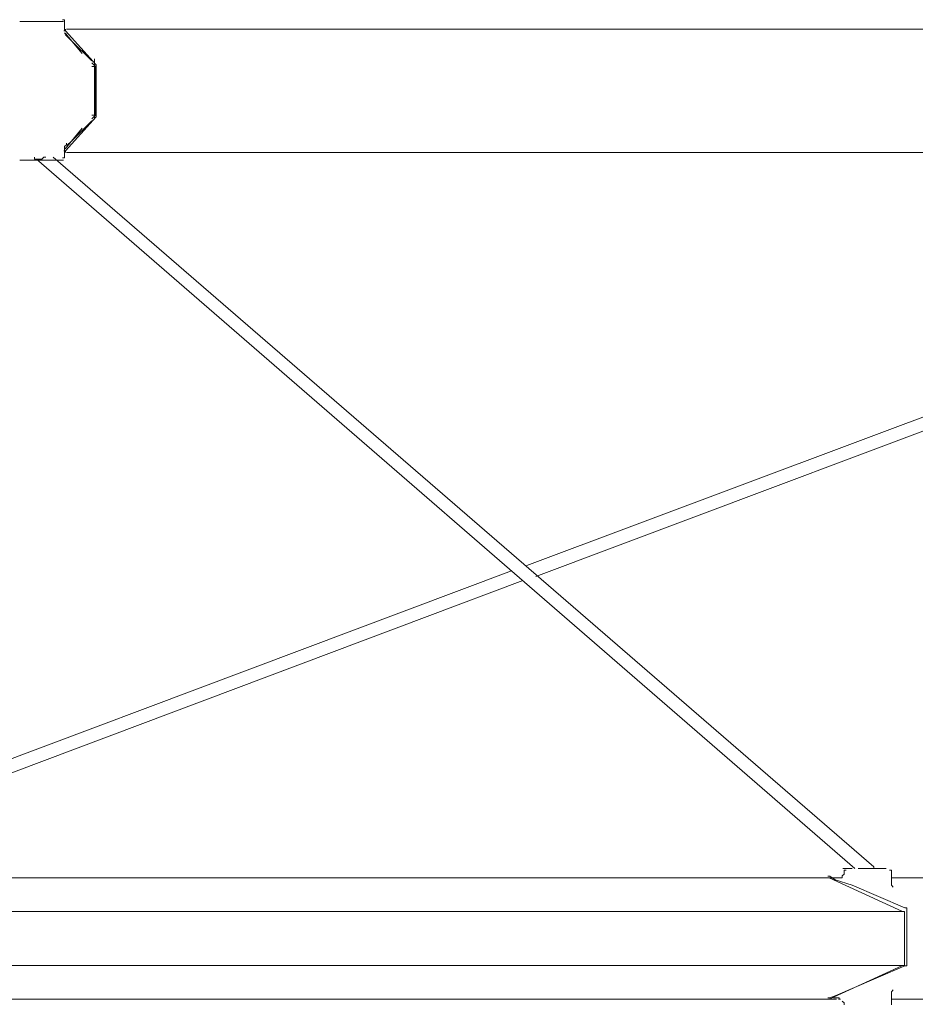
# Model space of a CAD drawing. Header units: millimetres. Extents: x 32.1 to 48.5, y -27.6 to 7.4.
# Tile 11 of 43: x 40 to 41.5, y -26.2 to -24.5. Entities that reach past the tile are written whole.
import ezdxf

# ---------------------------------------------------------------- set-up
doc = ezdxf.new("R2010")
doc.units = ezdxf.units.MM
doc.header["$MEASUREMENT"] = 0
doc.layers.add('Livello 1', color=7, linetype='Continuous', lineweight=0)

# ---------------------------------------------------------------- blocks, each defined once
blk = doc.blocks.new('Block_0')
at = {"layer": 'Livello 1', "color": 250, "lineweight": 5, "true_color": 0x1d1d1b}
for points, knots in [([(40.0924, -24.5153), (40.0924, -24.5153), (40.0924, -24.5153), (40.0924, -24.5153), (40.0924, -24.5153), (40.0924, -24.5121), (40.0924, -24.5121), (40.0924, -24.5121), (40.0892, -24.5121), (40.0892, -24.5121)], [0, 0, 0, 0, 1, 1, 1, 2, 2, 2, 3, 3, 3, 3]), ([(40.0178, -24.5153), (40.0178, -24.5153), (40.0178, -24.5153), (40.0178, -24.5153), (40.0178, -24.5153), (40.0242, -24.5153), (40.0242, -24.5153), (40.0242, -24.5153), (40.037, -24.5153), (40.037, -24.5153), (40.037, -24.5153), (40.0498, -24.5153), (40.0498, -24.5153), (40.0498, -24.5153), (40.0652, -24.5153), (40.0652, -24.5153), (40.0652, -24.5153), (40.078, -24.5153), (40.078, -24.5153), (40.078, -24.5153), (40.0876, -24.5153), (40.0876, -24.5153), (40.0876, -24.5153), (40.0905, -24.5153), (40.0905, -24.5153)], [0, 0, 0, 0, 1, 1, 1, 2, 2, 2, 3, 3, 3, 4, 4, 4, 5, 5, 5, 6, 6, 6, 7, 7, 7, 8, 8, 8, 8]), ([(40.0943, -24.531), (40.0943, -24.531), (40.0943, -24.531), (40.0943, -24.531), (40.0943, -24.531), (40.0943, -24.5278), (40.0943, -24.5278), (40.0943, -24.5278), (40.0943, -24.531), (40.0943, -24.531)], [0, 0, 0, 0, 1, 1, 1, 2, 2, 2, 3, 3, 3, 3]), ([(44.5439, -24.5278), (44.5439, -24.5278), (44.5407, -24.5278), (44.5407, -24.5278), (44.5407, -24.5278), (44.5311, -24.5278), (44.5311, -24.5278), (44.5311, -24.5278), (44.5151, -24.5278), (44.5151, -24.5278), (44.5151, -24.5278), (44.4933, -24.5278), (44.4933, -24.5278), (44.4933, -24.5278), (44.4648, -24.5278), (44.4648, -24.5278), (44.4648, -24.5278), (44.4301, -24.5278), (44.4301, -24.5278), (44.4301, -24.5278), (44.3888, -24.5278), (44.3888, -24.5278), (44.3888, -24.5278), (44.3414, -24.5278), (44.3414, -24.5278), (44.3414, -24.5278), (44.2876, -24.5278), (44.2876, -24.5278), (44.2876, -24.5278), (44.2277, -24.5278), (44.2277, -24.5278), (44.2277, -24.5278), (44.1611, -24.5278), (44.1611, -24.5278), (44.1611, -24.5278), (44.0884, -24.5278), (44.0884, -24.5278), (44.0884, -24.5278), (44.0095, -24.5278), (44.0095, -24.5278), (44.0095, -24.5278), (43.9272, -24.5278), (43.9272, -24.5278), (43.9272, -24.5278), (43.8388, -24.5278), (43.8388, -24.5278), (43.8388, -24.5278), (43.7439, -24.5278), (43.7439, -24.5278), (43.7439, -24.5278), (43.6427, -24.5278), (43.6427, -24.5278), (43.6427, -24.5278), (43.5354, -24.5278), (43.5354, -24.5278), (43.5354, -24.5278), (43.4248, -24.5278), (43.4248, -24.5278), (43.4248, -24.5278), (43.3079, -24.5278), (43.3079, -24.5278), (43.3079, -24.5278), (43.1845, -24.5278), (43.1845, -24.5278), (43.1845, -24.5278), (43.058, -24.5278), (43.058, -24.5278), (43.058, -24.5278), (42.9283, -24.5278), (42.9283, -24.5278), (42.9283, -24.5278), (42.7892, -24.5278), (42.7892, -24.5278), (42.7892, -24.5278), (42.6502, -24.5278), (42.6502, -24.5278), (42.6502, -24.5278), (42.5047, -24.5278), (42.5047, -24.5278), (42.5047, -24.5278), (42.3532, -24.5278), (42.3532, -24.5278), (42.3532, -24.5278), (42.2013, -24.5278), (42.2013, -24.5278), (42.2013, -24.5278), (42.0434, -24.5278), (42.0434, -24.5278), (42.0434, -24.5278), (41.8822, -24.5278), (41.8822, -24.5278), (41.8822, -24.5278), (41.7144, -24.5278), (41.7144, -24.5278), (41.7144, -24.5278), (41.5468, -24.5278), (41.5468, -24.5278), (41.5468, -24.5278), (41.3761, -24.5278), (41.3761, -24.5278), (41.3761, -24.5278), (41.1992, -24.5278), (41.1992, -24.5278), (41.1992, -24.5278), (41.0221, -24.5278), (41.0221, -24.5278), (41.0221, -24.5278), (40.842, -24.5278), (40.842, -24.5278), (40.842, -24.5278), (40.6585, -24.5278), (40.6585, -24.5278), (40.6585, -24.5278), (40.472, -24.5278), (40.472, -24.5278), (40.472, -24.5278), (40.2855, -24.5278), (40.2855, -24.5278), (40.2855, -24.5278), (40.0959, -24.5278), (40.0959, -24.5278)], [0, 0, 0, 0, 1, 1, 1, 2, 2, 2, 3, 3, 3, 4, 4, 4, 5, 5, 5, 6, 6, 6, 7, 7, 7, 8, 8, 8, 9, 9, 9, 10, 10, 10, 11, 11, 11, 12, 12, 12, 13, 13, 13, 14, 14, 14, 15, 15, 15, 16, 16, 16, 17, 17, 17, 18, 18, 18, 19, 19, 19, 20, 20, 20, 21, 21, 21, 22, 22, 22, 23, 23, 23, 24, 24, 24, 25, 25, 25, 26, 26, 26, 27, 27, 27, 28, 28, 28, 29, 29, 29, 30, 30, 30, 31, 31, 31, 32, 32, 32, 33, 33, 33, 34, 34, 34, 35, 35, 35, 36, 36, 36, 37, 37, 37, 38, 38, 38, 39, 39, 39, 40, 40, 40, 40]), ([(40.0956, -24.5371), (40.0956, -24.5371), (40.0956, -24.5371), (40.0956, -24.5371), (40.0956, -24.5371), (40.0924, -24.5339), (40.0924, -24.5339)], [0, 0, 0, 0, 1, 1, 1, 2, 2, 2, 2]), ([(40.1428, -24.5779), (40.1428, -24.5779), (40.1428, -24.5779), (40.1428, -24.5779), (40.1428, -24.5779), (40.1428, -24.5811), (40.1428, -24.5811)], [0, 0, 0, 0, 1, 1, 1, 2, 2, 2, 2]), ([(40.1428, -24.6749), (40.1428, -24.6749), (40.1428, -24.6749), (40.1428, -24.6749), (40.1428, -24.6749), (40.1428, -24.6781), (40.1428, -24.6781)], [0, 0, 0, 0, 1, 1, 1, 2, 2, 2, 2]), ([(40.1452, -24.6751), (40.1452, -24.6751), (40.1452, -24.6751), (40.1452, -24.6751), (40.1452, -24.6751), (40.1452, -24.6719), (40.1452, -24.6719)], [0, 0, 0, 0, 1, 1, 1, 2, 2, 2, 2]), ([(40.0924, -24.7247), (40.0924, -24.7247), (40.0924, -24.7247), (40.0924, -24.7247), (40.0924, -24.7247), (40.0956, -24.7215), (40.0956, -24.7215), (40.0956, -24.7215), (40.0956, -24.7188), (40.0956, -24.7188)], [0, 0, 0, 0, 1, 1, 1, 2, 2, 2, 3, 3, 3, 3]), ([(40.0421, -24.7425), (40.0421, -24.7425), (40.0421, -24.7425), (40.0421, -24.7425), (40.0421, -24.7425), (40.0421, -24.7457), (40.0421, -24.7457), (40.0421, -24.7457), (40.0453, -24.7457), (40.0453, -24.7457), (40.0453, -24.7457), (40.0482, -24.7457), (40.0482, -24.7457)], [0, 0, 0, 0, 1, 1, 1, 2, 2, 2, 3, 3, 3, 4, 4, 4, 4]), ([(40.0482, -24.7457), (40.0482, -24.7457), (40.0514, -24.7457), (40.0514, -24.7457), (40.0514, -24.7457), (40.0546, -24.7457), (40.0546, -24.7457), (40.0546, -24.7457), (40.0578, -24.7425), (40.0578, -24.7425), (40.0578, -24.7425), (40.061, -24.7425), (40.061, -24.7425)], [0, 0, 0, 0, 1, 1, 1, 2, 2, 2, 3, 3, 3, 4, 4, 4, 4]), ([(40.0892, -24.7438), (40.0892, -24.7438), (40.0892, -24.7438), (40.0892, -24.7438), (40.0892, -24.7438), (40.0924, -24.7438), (40.0924, -24.7438), (40.0924, -24.7438), (40.0924, -24.7407), (40.0924, -24.7407)], [0, 0, 0, 0, 1, 1, 1, 2, 2, 2, 3, 3, 3, 3]), ([(40.0943, -24.7316), (40.0943, -24.7316), (40.0943, -24.7316), (40.0943, -24.7316), (40.0943, -24.7316), (40.0943, -24.7345), (40.0943, -24.7345), (40.0943, -24.7345), (40.0943, -24.7316), (40.0943, -24.7316)], [0, 0, 0, 0, 1, 1, 1, 2, 2, 2, 3, 3, 3, 3]), ([(40.0959, -24.7345), (40.0959, -24.7345), (40.2855, -24.7345), (40.2855, -24.7345), (40.2855, -24.7345), (40.472, -24.7345), (40.472, -24.7345), (40.472, -24.7345), (40.6585, -24.7345), (40.6585, -24.7345), (40.6585, -24.7345), (40.842, -24.7345), (40.842, -24.7345), (40.842, -24.7345), (41.0221, -24.7345), (41.0221, -24.7345), (41.0221, -24.7345), (41.1992, -24.7345), (41.1992, -24.7345), (41.1992, -24.7345), (41.3761, -24.7345), (41.3761, -24.7345), (41.3761, -24.7345), (41.5468, -24.7345), (41.5468, -24.7345), (41.5468, -24.7345), (41.7144, -24.7345), (41.7144, -24.7345), (41.7144, -24.7345), (41.8822, -24.7345), (41.8822, -24.7345), (41.8822, -24.7345), (42.0434, -24.7345), (42.0434, -24.7345), (42.0434, -24.7345), (42.2013, -24.7345), (42.2013, -24.7345), (42.2013, -24.7345), (42.3532, -24.7345), (42.3532, -24.7345), (42.3532, -24.7345), (42.5047, -24.7345), (42.5047, -24.7345), (42.5047, -24.7345), (42.6502, -24.7345), (42.6502, -24.7345), (42.6502, -24.7345), (42.7892, -24.7345), (42.7892, -24.7345), (42.7892, -24.7345), (42.9283, -24.7345), (42.9283, -24.7345), (42.9283, -24.7345), (43.058, -24.7345), (43.058, -24.7345), (43.058, -24.7345), (43.1845, -24.7345), (43.1845, -24.7345), (43.1845, -24.7345), (43.3079, -24.7345), (43.3079, -24.7345), (43.3079, -24.7345), (43.4248, -24.7345), (43.4248, -24.7345), (43.4248, -24.7345), (43.5354, -24.7345), (43.5354, -24.7345), (43.5354, -24.7345), (43.6427, -24.7345), (43.6427, -24.7345), (43.6427, -24.7345), (43.7439, -24.7345), (43.7439, -24.7345), (43.7439, -24.7345), (43.8388, -24.7345), (43.8388, -24.7345), (43.8388, -24.7345), (43.9272, -24.7345), (43.9272, -24.7345), (43.9272, -24.7345), (44.0095, -24.7345), (44.0095, -24.7345), (44.0095, -24.7345), (44.0884, -24.7345), (44.0884, -24.7345), (44.0884, -24.7345), (44.1611, -24.7345), (44.1611, -24.7345), (44.1611, -24.7345), (44.2277, -24.7345), (44.2277, -24.7345), (44.2277, -24.7345), (44.2876, -24.7345), (44.2876, -24.7345), (44.2876, -24.7345), (44.3414, -24.7345), (44.3414, -24.7345), (44.3414, -24.7345), (44.3888, -24.7345), (44.3888, -24.7345), (44.3888, -24.7345), (44.4301, -24.7345), (44.4301, -24.7345), (44.4301, -24.7345), (44.4648, -24.7345), (44.4648, -24.7345), (44.4648, -24.7345), (44.4933, -24.7345), (44.4933, -24.7345), (44.4933, -24.7345), (44.5151, -24.7345), (44.5151, -24.7345), (44.5151, -24.7345), (44.5311, -24.7345), (44.5311, -24.7345), (44.5311, -24.7345), (44.5407, -24.7345), (44.5407, -24.7345), (44.5407, -24.7345), (44.5439, -24.7345), (44.5439, -24.7345)], [0, 0, 0, 0, 1, 1, 1, 2, 2, 2, 3, 3, 3, 4, 4, 4, 5, 5, 5, 6, 6, 6, 7, 7, 7, 8, 8, 8, 9, 9, 9, 10, 10, 10, 11, 11, 11, 12, 12, 12, 13, 13, 13, 14, 14, 14, 15, 15, 15, 16, 16, 16, 17, 17, 17, 18, 18, 18, 19, 19, 19, 20, 20, 20, 21, 21, 21, 22, 22, 22, 23, 23, 23, 24, 24, 24, 25, 25, 25, 26, 26, 26, 27, 27, 27, 28, 28, 28, 29, 29, 29, 30, 30, 30, 31, 31, 31, 32, 32, 32, 33, 33, 33, 34, 34, 34, 35, 35, 35, 36, 36, 36, 37, 37, 37, 38, 38, 38, 39, 39, 39, 40, 40, 40, 40]), ([(40.0905, -24.7473), (40.0905, -24.7473), (40.0905, -24.7473), (40.0905, -24.7473), (40.0905, -24.7473), (40.0876, -24.7473), (40.0876, -24.7473), (40.0876, -24.7473), (40.078, -24.7473), (40.078, -24.7473), (40.078, -24.7473), (40.0652, -24.7473), (40.0652, -24.7473), (40.0652, -24.7473), (40.0498, -24.7473), (40.0498, -24.7473), (40.0498, -24.7473), (40.037, -24.7473), (40.037, -24.7473), (40.037, -24.7473), (40.0242, -24.7473), (40.0242, -24.7473), (40.0242, -24.7473), (40.0178, -24.7473), (40.0178, -24.7473)], [0, 0, 0, 0, 1, 1, 1, 2, 2, 2, 3, 3, 3, 4, 4, 4, 5, 5, 5, 6, 6, 6, 7, 7, 7, 8, 8, 8, 8]), ([(41.3748, -25.9468), (41.3748, -25.9468), (41.3748, -25.9468), (41.3748, -25.9468), (41.3748, -25.9468), (41.3716, -25.9468), (41.3716, -25.9468)], [0, 0, 0, 0, 1, 1, 1, 2, 2, 2, 2]), ([(41.3958, -25.9465), (41.3958, -25.9465), (41.3958, -25.9495), (41.3958, -25.9495), (41.3958, -25.9495), (41.3926, -25.9495), (41.3926, -25.9495)], [0, 0, 0, 0, 1, 1, 1, 2, 2, 2, 2]), ([(41.399, -25.9434), (41.399, -25.9434), (41.399, -25.9434), (41.399, -25.9434), (41.399, -25.9434), (41.3958, -25.9465), (41.3958, -25.9465)], [0, 0, 0, 0, 1, 1, 1, 2, 2, 2, 2]), ([(41.3966, -25.934), (41.3966, -25.934), (41.3998, -25.934), (41.3998, -25.934), (41.3998, -25.934), (41.4062, -25.934), (41.4062, -25.934), (41.4062, -25.934), (41.4126, -25.934), (41.4126, -25.934)], [0, 0, 0, 0, 1, 1, 1, 2, 2, 2, 3, 3, 3, 3]), ([(41.4022, -25.937), (41.4022, -25.937), (41.4022, -25.937), (41.4022, -25.937), (41.4022, -25.937), (41.399, -25.937), (41.399, -25.937), (41.399, -25.937), (41.399, -25.9402), (41.399, -25.9402)], [0, 0, 0, 0, 1, 1, 1, 2, 2, 2, 3, 3, 3, 3]), ([(41.4222, -25.934), (41.4222, -25.934), (41.4312, -25.934), (41.4312, -25.934), (41.4312, -25.934), (41.4472, -25.934), (41.4472, -25.934), (41.4472, -25.934), (41.46, -25.934), (41.46, -25.934), (41.46, -25.934), (41.4661, -25.934), (41.4661, -25.934), (41.4661, -25.934), (41.4693, -25.934), (41.4693, -25.934)], [0, 0, 0, 0, 1, 1, 1, 2, 2, 2, 3, 3, 3, 4, 4, 4, 5, 5, 5, 5]), ([(41.4485, -25.9346), (41.4485, -25.9346), (41.4485, -25.9346), (41.4485, -25.9346), (41.4485, -25.9346), (41.4485, -25.9314), (41.4485, -25.9314)], [0, 0, 0, 0, 1, 1, 1, 2, 2, 2, 2]), ([(41.4781, -25.9402), (41.4781, -25.9402), (41.4781, -25.9402), (41.4781, -25.9402), (41.4781, -25.9402), (41.4781, -25.937), (41.4781, -25.937), (41.4781, -25.937), (41.4749, -25.937), (41.4749, -25.937)], [0, 0, 0, 0, 1, 1, 1, 2, 2, 2, 3, 3, 3, 3]), ([(35.4321, -25.9497), (35.4321, -25.9497), (35.552, -25.9497), (35.552, -25.9497), (35.552, -25.9497), (35.6785, -25.9497), (35.6785, -25.9497), (35.6785, -25.9497), (35.8045, -25.9497), (35.8045, -25.9497), (35.8045, -25.9497), (35.9374, -25.9497), (35.9374, -25.9497), (35.9374, -25.9497), (36.0733, -25.9497), (36.0733, -25.9497), (36.0733, -25.9497), (36.2121, -25.9497), (36.2121, -25.9497), (36.2121, -25.9497), (36.3575, -25.9497), (36.3575, -25.9497), (36.3575, -25.9497), (36.5027, -25.9497), (36.5027, -25.9497), (36.5027, -25.9497), (36.6513, -25.9497), (36.6513, -25.9497), (36.6513, -25.9497), (36.7997, -25.9497), (36.7997, -25.9497), (36.7997, -25.9497), (36.9545, -25.9497), (36.9545, -25.9497), (36.9545, -25.9497), (37.1092, -25.9497), (37.1092, -25.9497), (37.1092, -25.9497), (37.2675, -25.9497), (37.2675, -25.9497), (37.2675, -25.9497), (37.4252, -25.9497), (37.4252, -25.9497), (37.4252, -25.9497), (37.5863, -25.9497), (37.5863, -25.9497), (37.5863, -25.9497), (37.7472, -25.9497), (37.7472, -25.9497), (37.7472, -25.9497), (37.9116, -25.9497), (37.9116, -25.9497), (37.9116, -25.9497), (38.0727, -25.9497), (38.0727, -25.9497), (38.0727, -25.9497), (38.2371, -25.9497), (38.2371, -25.9497), (38.2371, -25.9497), (38.4012, -25.9497), (38.4012, -25.9497), (38.4012, -25.9497), (38.5655, -25.9497), (38.5655, -25.9497), (38.5655, -25.9497), (38.7299, -25.9497), (38.7299, -25.9497), (38.7299, -25.9497), (38.8942, -25.9497), (38.8942, -25.9497), (38.8942, -25.9497), (39.0551, -25.9497), (39.0551, -25.9497), (39.0551, -25.9497), (39.2163, -25.9497), (39.2163, -25.9497), (39.2163, -25.9497), (39.3775, -25.9497), (39.3775, -25.9497), (39.3775, -25.9497), (39.5354, -25.9497), (39.5354, -25.9497), (39.5354, -25.9497), (39.6931, -25.9497), (39.6931, -25.9497), (39.6931, -25.9497), (39.8481, -25.9497), (39.8481, -25.9497), (39.8481, -25.9497), (40.0029, -25.9497), (40.0029, -25.9497), (40.0029, -25.9497), (40.1545, -25.9497), (40.1545, -25.9497), (40.1545, -25.9497), (40.3029, -25.9497), (40.3029, -25.9497), (40.3029, -25.9497), (40.448, -25.9497), (40.448, -25.9497), (40.448, -25.9497), (40.5903, -25.9497), (40.5903, -25.9497), (40.5903, -25.9497), (40.7296, -25.9497), (40.7296, -25.9497), (40.7296, -25.9497), (40.8652, -25.9497), (40.8652, -25.9497), (40.8652, -25.9497), (40.9978, -25.9497), (40.9978, -25.9497), (40.9978, -25.9497), (41.1276, -25.9497), (41.1276, -25.9497), (41.1276, -25.9497), (41.2506, -25.9497), (41.2506, -25.9497), (41.2506, -25.9497), (41.3708, -25.9497), (41.3708, -25.9497)], [0, 0, 0, 0, 1, 1, 1, 2, 2, 2, 3, 3, 3, 4, 4, 4, 5, 5, 5, 6, 6, 6, 7, 7, 7, 8, 8, 8, 9, 9, 9, 10, 10, 10, 11, 11, 11, 12, 12, 12, 13, 13, 13, 14, 14, 14, 15, 15, 15, 16, 16, 16, 17, 17, 17, 18, 18, 18, 19, 19, 19, 20, 20, 20, 21, 21, 21, 22, 22, 22, 23, 23, 23, 24, 24, 24, 25, 25, 25, 26, 26, 26, 27, 27, 27, 28, 28, 28, 29, 29, 29, 30, 30, 30, 31, 31, 31, 32, 32, 32, 33, 33, 33, 34, 34, 34, 35, 35, 35, 36, 36, 36, 37, 37, 37, 38, 38, 38, 39, 39, 39, 40, 40, 40, 40]), ([(41.3761, -25.9495), (41.3761, -25.9495), (41.3162, -25.9495), (41.3162, -25.9495), (41.3162, -25.9495), (41.1896, -25.9495), (41.1896, -25.9495), (41.1896, -25.9495), (41.0599, -25.9495), (41.0599, -25.9495), (41.0599, -25.9495), (40.9275, -25.9495), (40.9275, -25.9495), (40.9275, -25.9495), (40.7914, -25.9495), (40.7914, -25.9495), (40.7914, -25.9495), (40.6491, -25.9495), (40.6491, -25.9495), (40.6491, -25.9495), (40.5069, -25.9495), (40.5069, -25.9495), (40.5069, -25.9495), (40.3583, -25.9495), (40.3583, -25.9495), (40.3583, -25.9495), (40.2067, -25.9495), (40.2067, -25.9495), (40.2067, -25.9495), (40.0549, -25.9495), (40.0549, -25.9495), (40.0549, -25.9495), (39.8998, -25.9495), (39.8998, -25.9495), (39.8998, -25.9495), (39.7416, -25.9495), (39.7416, -25.9495), (39.7416, -25.9495), (39.5804, -25.9495), (39.5804, -25.9495)], [0, 0, 0, 0, 1, 1, 1, 2, 2, 2, 3, 3, 3, 4, 4, 4, 5, 5, 5, 6, 6, 6, 7, 7, 7, 8, 8, 8, 9, 9, 9, 10, 10, 10, 11, 11, 11, 12, 12, 12, 13, 13, 13, 13]), ([(41.3926, -25.9495), (41.3926, -25.9495), (41.3926, -25.9495), (41.3926, -25.9495), (41.3926, -25.9495), (41.3894, -25.9495), (41.3894, -25.9495)], [0, 0, 0, 0, 1, 1, 1, 2, 2, 2, 2]), ([(41.4813, -25.9655), (41.4813, -25.9655), (41.4813, -25.9655), (41.4813, -25.9655), (41.4813, -25.9655), (41.4781, -25.9623), (41.4781, -25.9623)], [0, 0, 0, 0, 1, 1, 1, 2, 2, 2, 2]), ([(35.3056, -26.006), (35.3056, -26.006), (35.4321, -26.006), (35.4321, -26.006), (35.4321, -26.006), (35.5613, -26.006), (35.5613, -26.006), (35.5613, -26.006), (35.694, -26.006), (35.694, -26.006), (35.694, -26.006), (35.8333, -26.006), (35.8333, -26.006), (35.8333, -26.006), (35.9753, -26.006), (35.9753, -26.006), (35.9753, -26.006), (36.1207, -26.006), (36.1207, -26.006), (36.1207, -26.006), (36.2688, -26.006), (36.2688, -26.006), (36.2688, -26.006), (36.4206, -26.006), (36.4206, -26.006), (36.4206, -26.006), (36.5754, -26.006), (36.5754, -26.006), (36.5754, -26.006), (36.7336, -26.006), (36.7336, -26.006), (36.7336, -26.006), (36.8913, -26.006), (36.8913, -26.006), (36.8913, -26.006), (37.0557, -26.006), (37.0557, -26.006), (37.0557, -26.006), (37.2198, -26.006), (37.2198, -26.006), (37.2198, -26.006), (37.3839, -26.006), (37.3839, -26.006), (37.3839, -26.006), (37.5517, -26.006), (37.5517, -26.006), (37.5517, -26.006), (37.719, -26.006), (37.719, -26.006), (37.719, -26.006), (37.8895, -26.006), (37.8895, -26.006), (37.8895, -26.006), (38.0602, -26.006), (38.0602, -26.006), (38.0602, -26.006), (38.2307, -26.006), (38.2307, -26.006), (38.2307, -26.006), (38.4012, -26.006), (38.4012, -26.006), (38.4012, -26.006), (38.5717, -26.006), (38.5717, -26.006), (38.5717, -26.006), (38.7424, -26.006), (38.7424, -26.006), (38.7424, -26.006), (38.9132, -26.006), (38.9132, -26.006), (38.9132, -26.006), (39.0836, -26.006), (39.0836, -26.006), (39.0836, -26.006), (39.2512, -26.006), (39.2512, -26.006), (39.2512, -26.006), (39.4185, -26.006), (39.4185, -26.006), (39.4185, -26.006), (39.5858, -26.006), (39.5858, -26.006), (39.5858, -26.006), (39.7501, -26.006), (39.7501, -26.006), (39.7501, -26.006), (39.911, -26.006), (39.911, -26.006), (39.911, -26.006), (40.0724, -26.006), (40.0724, -26.006), (40.0724, -26.006), (40.2301, -26.006), (40.2301, -26.006), (40.2301, -26.006), (40.3817, -26.006), (40.3817, -26.006), (40.3817, -26.006), (40.5367, -26.006), (40.5367, -26.006), (40.5367, -26.006), (40.6851, -26.006), (40.6851, -26.006), (40.6851, -26.006), (40.8306, -26.006), (40.8306, -26.006), (40.8306, -26.006), (40.9693, -26.006), (40.9693, -26.006), (40.9693, -26.006), (41.1084, -26.006), (41.1084, -26.006), (41.1084, -26.006), (41.241, -26.006), (41.241, -26.006), (41.241, -26.006), (41.374, -26.006), (41.374, -26.006), (41.374, -26.006), (41.4968, -26.006), (41.4968, -26.006)], [0, 0, 0, 0, 1, 1, 1, 2, 2, 2, 3, 3, 3, 4, 4, 4, 5, 5, 5, 6, 6, 6, 7, 7, 7, 8, 8, 8, 9, 9, 9, 10, 10, 10, 11, 11, 11, 12, 12, 12, 13, 13, 13, 14, 14, 14, 15, 15, 15, 16, 16, 16, 17, 17, 17, 18, 18, 18, 19, 19, 19, 20, 20, 20, 21, 21, 21, 22, 22, 22, 23, 23, 23, 24, 24, 24, 25, 25, 25, 26, 26, 26, 27, 27, 27, 28, 28, 28, 29, 29, 29, 30, 30, 30, 31, 31, 31, 32, 32, 32, 33, 33, 33, 34, 34, 34, 35, 35, 35, 36, 36, 36, 37, 37, 37, 38, 38, 38, 39, 39, 39, 40, 40, 40, 40]), ([(41.4968, -26.006), (41.4968, -26.006), (41.4968, -26.006), (41.4968, -26.006), (41.4968, -26.006), (41.5, -26.006), (41.5, -26.006), (41.5, -26.006), (41.5, -26.0091), (41.5, -26.0091)], [0, 0, 0, 0, 1, 1, 1, 2, 2, 2, 3, 3, 3, 3]), ([(41.504, -26.003), (41.504, -26.003), (41.504, -26.003), (41.504, -26.003), (41.504, -26.003), (41.504, -25.9998), (41.504, -25.9998), (41.504, -25.9998), (41.5008, -25.9998), (41.5008, -25.9998)], [0, 0, 0, 0, 1, 1, 1, 2, 2, 2, 3, 3, 3, 3]), ([(41.5, -26.0936), (41.5, -26.0936), (41.5, -26.0936), (41.5, -26.0936), (41.5, -26.0936), (41.5, -26.0968), (41.5, -26.0968), (41.5, -26.0968), (41.4968, -26.0968), (41.4968, -26.0968)], [0, 0, 0, 0, 1, 1, 1, 2, 2, 2, 3, 3, 3, 3]), ([(41.5008, -26.0973), (41.5008, -26.0973), (41.5008, -26.0973), (41.5008, -26.0973), (41.5008, -26.0973), (41.504, -26.0973), (41.504, -26.0973), (41.504, -26.0973), (41.504, -26.0941), (41.504, -26.0941)], [0, 0, 0, 0, 1, 1, 1, 2, 2, 2, 3, 3, 3, 3]), ([(41.4968, -26.0968), (41.4968, -26.0968), (41.374, -26.0968), (41.374, -26.0968), (41.374, -26.0968), (41.241, -26.0968), (41.241, -26.0968), (41.241, -26.0968), (41.1084, -26.0968), (41.1084, -26.0968), (41.1084, -26.0968), (40.9693, -26.0968), (40.9693, -26.0968), (40.9693, -26.0968), (40.8306, -26.0968), (40.8306, -26.0968), (40.8306, -26.0968), (40.6851, -26.0968), (40.6851, -26.0968), (40.6851, -26.0968), (40.5367, -26.0968), (40.5367, -26.0968), (40.5367, -26.0968), (40.3817, -26.0968), (40.3817, -26.0968), (40.3817, -26.0968), (40.2301, -26.0968), (40.2301, -26.0968), (40.2301, -26.0968), (40.0724, -26.0968), (40.0724, -26.0968), (40.0724, -26.0968), (39.911, -26.0968), (39.911, -26.0968), (39.911, -26.0968), (39.7501, -26.0968), (39.7501, -26.0968), (39.7501, -26.0968), (39.5858, -26.0968), (39.5858, -26.0968), (39.5858, -26.0968), (39.4185, -26.0968), (39.4185, -26.0968), (39.4185, -26.0968), (39.2512, -26.0968), (39.2512, -26.0968), (39.2512, -26.0968), (39.0836, -26.0968), (39.0836, -26.0968), (39.0836, -26.0968), (38.9132, -26.0968), (38.9132, -26.0968), (38.9132, -26.0968), (38.7424, -26.0968), (38.7424, -26.0968), (38.7424, -26.0968), (38.5717, -26.0968), (38.5717, -26.0968), (38.5717, -26.0968), (38.4012, -26.0968), (38.4012, -26.0968), (38.4012, -26.0968), (38.2307, -26.0968), (38.2307, -26.0968), (38.2307, -26.0968), (38.0602, -26.0968), (38.0602, -26.0968), (38.0602, -26.0968), (37.8895, -26.0968), (37.8895, -26.0968), (37.8895, -26.0968), (37.719, -26.0968), (37.719, -26.0968), (37.719, -26.0968), (37.5517, -26.0968), (37.5517, -26.0968), (37.5517, -26.0968), (37.3839, -26.0968), (37.3839, -26.0968), (37.3839, -26.0968), (37.2198, -26.0968), (37.2198, -26.0968), (37.2198, -26.0968), (37.0557, -26.0968), (37.0557, -26.0968), (37.0557, -26.0968), (36.8913, -26.0968), (36.8913, -26.0968), (36.8913, -26.0968), (36.7336, -26.0968), (36.7336, -26.0968), (36.7336, -26.0968), (36.5754, -26.0968), (36.5754, -26.0968), (36.5754, -26.0968), (36.4206, -26.0968), (36.4206, -26.0968), (36.4206, -26.0968), (36.2688, -26.0968), (36.2688, -26.0968), (36.2688, -26.0968), (36.1207, -26.0968), (36.1207, -26.0968), (36.1207, -26.0968), (35.9753, -26.0968), (35.9753, -26.0968), (35.9753, -26.0968), (35.8333, -26.0968), (35.8333, -26.0968), (35.8333, -26.0968), (35.694, -26.0968), (35.694, -26.0968), (35.694, -26.0968), (35.5613, -26.0968), (35.5613, -26.0968), (35.5613, -26.0968), (35.4321, -26.0968), (35.4321, -26.0968), (35.4321, -26.0968), (35.3056, -26.0968), (35.3056, -26.0968)], [0, 0, 0, 0, 1, 1, 1, 2, 2, 2, 3, 3, 3, 4, 4, 4, 5, 5, 5, 6, 6, 6, 7, 7, 7, 8, 8, 8, 9, 9, 9, 10, 10, 10, 11, 11, 11, 12, 12, 12, 13, 13, 13, 14, 14, 14, 15, 15, 15, 16, 16, 16, 17, 17, 17, 18, 18, 18, 19, 19, 19, 20, 20, 20, 21, 21, 21, 22, 22, 22, 23, 23, 23, 24, 24, 24, 25, 25, 25, 26, 26, 26, 27, 27, 27, 28, 28, 28, 29, 29, 29, 30, 30, 30, 31, 31, 31, 32, 32, 32, 33, 33, 33, 34, 34, 34, 35, 35, 35, 36, 36, 36, 37, 37, 37, 38, 38, 38, 39, 39, 39, 40, 40, 40, 40]), ([(41.4781, -26.1407), (41.4781, -26.1407), (41.4781, -26.1407), (41.4781, -26.1407), (41.4781, -26.1407), (41.4813, -26.1375), (41.4813, -26.1375)], [0, 0, 0, 0, 1, 1, 1, 2, 2, 2, 2]), ([(35.4321, -26.153), (35.4321, -26.153), (35.552, -26.153), (35.552, -26.153), (35.552, -26.153), (35.6751, -26.153), (35.6751, -26.153), (35.6751, -26.153), (35.8045, -26.153), (35.8045, -26.153), (35.8045, -26.153), (35.9374, -26.153), (35.9374, -26.153), (35.9374, -26.153), (36.0733, -26.153), (36.0733, -26.153), (36.0733, -26.153), (36.2121, -26.153), (36.2121, -26.153), (36.2121, -26.153), (36.3543, -26.153), (36.3543, -26.153), (36.3543, -26.153), (36.4998, -26.153), (36.4998, -26.153), (36.4998, -26.153), (36.6481, -26.153), (36.6481, -26.153), (36.6481, -26.153), (36.7997, -26.153), (36.7997, -26.153), (36.7997, -26.153), (36.9545, -26.153), (36.9545, -26.153), (36.9545, -26.153), (37.1092, -26.153), (37.1092, -26.153), (37.1092, -26.153), (37.2675, -26.153), (37.2675, -26.153), (37.2675, -26.153), (37.4252, -26.153), (37.4252, -26.153), (37.4252, -26.153), (37.5863, -26.153), (37.5863, -26.153), (37.5863, -26.153), (37.7472, -26.153), (37.7472, -26.153), (37.7472, -26.153), (37.9116, -26.153), (37.9116, -26.153), (37.9116, -26.153), (38.0727, -26.153), (38.0727, -26.153), (38.0727, -26.153), (38.2371, -26.153), (38.2371, -26.153), (38.2371, -26.153), (38.4012, -26.153), (38.4012, -26.153), (38.4012, -26.153), (38.5655, -26.153), (38.5655, -26.153), (38.5655, -26.153), (38.7299, -26.153), (38.7299, -26.153), (38.7299, -26.153), (38.8942, -26.153), (38.8942, -26.153), (38.8942, -26.153), (39.0551, -26.153), (39.0551, -26.153), (39.0551, -26.153), (39.2163, -26.153), (39.2163, -26.153), (39.2163, -26.153), (39.3775, -26.153), (39.3775, -26.153), (39.3775, -26.153), (39.5386, -26.153), (39.5386, -26.153), (39.5386, -26.153), (39.6931, -26.153), (39.6931, -26.153), (39.6931, -26.153), (39.8511, -26.153), (39.8511, -26.153), (39.8511, -26.153), (40.0029, -26.153), (40.0029, -26.153), (40.0029, -26.153), (40.1545, -26.153), (40.1545, -26.153), (40.1545, -26.153), (40.3029, -26.153), (40.3029, -26.153), (40.3029, -26.153), (40.448, -26.153), (40.448, -26.153), (40.448, -26.153), (40.5903, -26.153), (40.5903, -26.153), (40.5903, -26.153), (40.7296, -26.153), (40.7296, -26.153), (40.7296, -26.153), (40.8652, -26.153), (40.8652, -26.153), (40.8652, -26.153), (40.9978, -26.153), (40.9978, -26.153), (40.9978, -26.153), (41.1276, -26.153), (41.1276, -26.153), (41.1276, -26.153), (41.2506, -26.153), (41.2506, -26.153), (41.2506, -26.153), (41.374, -26.153), (41.374, -26.153)], [0, 0, 0, 0, 1, 1, 1, 2, 2, 2, 3, 3, 3, 4, 4, 4, 5, 5, 5, 6, 6, 6, 7, 7, 7, 8, 8, 8, 9, 9, 9, 10, 10, 10, 11, 11, 11, 12, 12, 12, 13, 13, 13, 14, 14, 14, 15, 15, 15, 16, 16, 16, 17, 17, 17, 18, 18, 18, 19, 19, 19, 20, 20, 20, 21, 21, 21, 22, 22, 22, 23, 23, 23, 24, 24, 24, 25, 25, 25, 26, 26, 26, 27, 27, 27, 28, 28, 28, 29, 29, 29, 30, 30, 30, 31, 31, 31, 32, 32, 32, 33, 33, 33, 34, 34, 34, 35, 35, 35, 36, 36, 36, 37, 37, 37, 38, 38, 38, 39, 39, 39, 40, 40, 40, 40]), ([(39.5804, -26.1533), (39.5804, -26.1533), (39.7416, -26.1533), (39.7416, -26.1533), (39.7416, -26.1533), (39.8998, -26.1533), (39.8998, -26.1533), (39.8998, -26.1533), (40.0549, -26.1533), (40.0549, -26.1533), (40.0549, -26.1533), (40.2067, -26.1533), (40.2067, -26.1533), (40.2067, -26.1533), (40.3583, -26.1533), (40.3583, -26.1533), (40.3583, -26.1533), (40.5069, -26.1533), (40.5069, -26.1533), (40.5069, -26.1533), (40.6491, -26.1533), (40.6491, -26.1533), (40.6491, -26.1533), (40.7914, -26.1533), (40.7914, -26.1533), (40.7914, -26.1533), (40.9275, -26.1533), (40.9275, -26.1533), (40.9275, -26.1533), (41.0599, -26.1533), (41.0599, -26.1533), (41.0599, -26.1533), (41.1896, -26.1533), (41.1896, -26.1533), (41.1896, -26.1533), (41.3162, -26.1533), (41.3162, -26.1533), (41.3162, -26.1533), (41.3761, -26.1533), (41.3761, -26.1533)], [0, 0, 0, 0, 1, 1, 1, 2, 2, 2, 3, 3, 3, 4, 4, 4, 5, 5, 5, 6, 6, 6, 7, 7, 7, 8, 8, 8, 9, 9, 9, 10, 10, 10, 11, 11, 11, 12, 12, 12, 13, 13, 13, 13]), ([(41.3716, -26.1506), (41.3716, -26.1506), (41.3716, -26.1506), (41.3716, -26.1506), (41.3716, -26.1506), (41.3748, -26.1506), (41.3748, -26.1506)], [0, 0, 0, 0, 1, 1, 1, 2, 2, 2, 2]), ([(41.3905, -26.1535), (41.3905, -26.1535), (41.3905, -26.1535), (41.3905, -26.1535), (41.3905, -26.1535), (41.3905, -26.1506), (41.3905, -26.1506), (41.3905, -26.1506), (41.3873, -26.1506), (41.3873, -26.1506), (41.3873, -26.1506), (41.3841, -26.1506), (41.3841, -26.1506)], [0, 0, 0, 0, 1, 1, 1, 2, 2, 2, 3, 3, 3, 4, 4, 4, 4]), ([(41.3894, -26.1533), (41.3894, -26.1533), (41.3894, -26.1533), (41.3894, -26.1533), (41.3894, -26.1533), (41.3926, -26.1533), (41.3926, -26.1533)], [0, 0, 0, 0, 1, 1, 1, 2, 2, 2, 2])]:
    blk.add_open_spline(points, degree=3, knots=knots, dxfattribs=at)
for points in [[(40.0924, -24.5307), (40.0924, -24.5307), (40.0924, -24.5153), (40.0924, -24.5153)], [(40.0911, -24.531), (40.0911, -24.531), (40.0943, -24.531), (40.0943, -24.531)], [(40.0937, -24.5345), (40.0937, -24.5345), (40.1222, -24.5686), (40.1222, -24.5686)], [(40.0937, -24.5371), (40.0937, -24.5371), (40.1033, -24.5467), (40.1033, -24.5467)], [(40.1452, -24.5875), (40.1452, -24.5875), (40.0943, -24.531), (40.0943, -24.531)], [(40.1033, -24.5467), (40.1033, -24.5467), (40.138, -24.5811), (40.138, -24.5811)], [(40.138, -24.5843), (40.138, -24.5843), (40.1444, -24.5907), (40.1444, -24.5907)], [(40.138, -24.5907), (40.138, -24.5907), (40.1444, -24.5907), (40.1444, -24.5907)], [(40.1428, -24.5811), (40.1428, -24.5811), (40.1428, -24.6749), (40.1428, -24.6749)], [(40.1444, -24.5907), (40.1444, -24.5907), (40.1444, -24.6719), (40.1444, -24.6719)], [(40.1452, -24.5904), (40.1452, -24.5904), (40.1452, -24.5875), (40.1452, -24.5875)], [(40.1452, -24.6719), (40.1452, -24.6719), (40.1452, -24.5904), (40.1452, -24.5904)], [(40.0943, -24.7316), (40.0943, -24.7316), (40.1452, -24.6751), (40.1452, -24.6751)], [(40.138, -24.6719), (40.138, -24.6719), (40.1444, -24.6719), (40.1444, -24.6719)], [(40.1444, -24.6719), (40.1444, -24.6719), (40.138, -24.6783), (40.138, -24.6783)], [(40.1222, -24.6938), (40.1222, -24.6938), (40.0937, -24.7284), (40.0937, -24.7284)], [(40.138, -24.6815), (40.138, -24.6815), (40.1033, -24.7159), (40.1033, -24.7159)], [(40.0924, -24.7407), (40.0924, -24.7407), (40.0924, -24.7247), (40.0924, -24.7247)], [(40.1033, -24.7159), (40.1033, -24.7159), (40.0969, -24.7223), (40.0969, -24.7223)], [(41.4485, -25.9311), (41.4485, -25.9311), (40.0735, -24.7425), (40.0735, -24.7425)], [(40.0943, -24.7316), (40.0943, -24.7316), (40.0911, -24.7316), (40.0911, -24.7316)], [(42.6939, -24.7425), (42.6939, -24.7425), (40.867, -25.4263), (40.867, -25.4263)], [(40.0453, -24.7457), (40.0453, -24.7457), (41.4171, -25.9343), (41.4171, -25.9343)], [(40.8825, -25.445), (40.8825, -25.445), (42.7445, -24.7457), (42.7445, -24.7457)], [(40.8417, -25.4356), (40.8417, -25.4356), (39.5298, -25.9279), (39.5298, -25.9279)], [(39.5772, -25.9343), (39.5772, -25.9343), (40.8607, -25.4514), (40.8607, -25.4514)], [(41.3841, -25.9529), (41.3841, -25.9529), (41.3748, -25.9468), (41.3748, -25.9468)], [(41.399, -25.9402), (41.399, -25.9402), (41.399, -25.9434), (41.399, -25.9434)], [(41.4781, -25.9623), (41.4781, -25.9623), (41.4781, -25.9402), (41.4781, -25.9402)], [(41.4968, -26.006), (41.4968, -26.006), (41.374, -25.9497), (41.374, -25.9497)], [(41.3862, -25.9495), (41.3862, -25.9495), (41.3769, -25.9495), (41.3769, -25.9495)], [(41.4126, -25.9623), (41.4126, -25.9623), (41.3841, -25.9529), (41.3841, -25.9529)], [(41.3894, -25.9495), (41.3894, -25.9495), (41.3862, -25.9495), (41.3862, -25.9495)], [(41.5008, -25.9998), (41.5008, -25.9998), (41.4126, -25.9623), (41.4126, -25.9623)], [(41.5381, -25.9495), (41.5381, -25.9495), (41.4781, -25.9495), (41.4781, -25.9495)], [(41.5, -26.0936), (41.5, -26.0936), (41.5, -26.0091), (41.5, -26.0091)], [(41.504, -26.0941), (41.504, -26.0941), (41.504, -26.003), (41.504, -26.003)], [(41.374, -26.153), (41.374, -26.153), (41.4968, -26.0968), (41.4968, -26.0968)], [(41.4126, -26.1349), (41.4126, -26.1349), (41.5008, -26.0973), (41.5008, -26.0973)], [(41.3841, -26.1474), (41.3841, -26.1474), (41.4126, -26.1349), (41.4126, -26.1349)], [(41.4781, -26.1626), (41.4781, -26.1626), (41.4781, -26.1407), (41.4781, -26.1407)], [(41.3748, -26.1506), (41.3748, -26.1506), (41.3841, -26.1474), (41.3841, -26.1474)], [(41.3769, -26.1533), (41.3769, -26.1533), (41.3862, -26.1533), (41.3862, -26.1533)], [(41.3809, -26.1506), (41.3809, -26.1506), (41.3841, -26.1506), (41.3841, -26.1506)], [(41.3841, -26.1506), (41.3841, -26.1506), (41.3873, -26.1506), (41.3873, -26.1506)], [(41.3894, -26.1533), (41.3894, -26.1533), (41.3926, -26.1533), (41.3926, -26.1533)], [(41.3958, -26.1562), (41.3958, -26.1562), (41.399, -26.1594), (41.399, -26.1594)], [(41.399, -26.1594), (41.399, -26.1594), (41.399, -26.1626), (41.399, -26.1626)], [(41.4781, -26.1533), (41.4781, -26.1533), (41.5381, -26.1533), (41.5381, -26.1533)]]:
    blk.add_open_spline(points, degree=3, dxfattribs=at)

msp = doc.modelspace()

# ---------------------------------------------------------------- block references
at = {"layer": 'Livello 1'}
msp.add_blockref('Block_0', (0, 0), dxfattribs=at)

doc.saveas('drawing.dxf')
